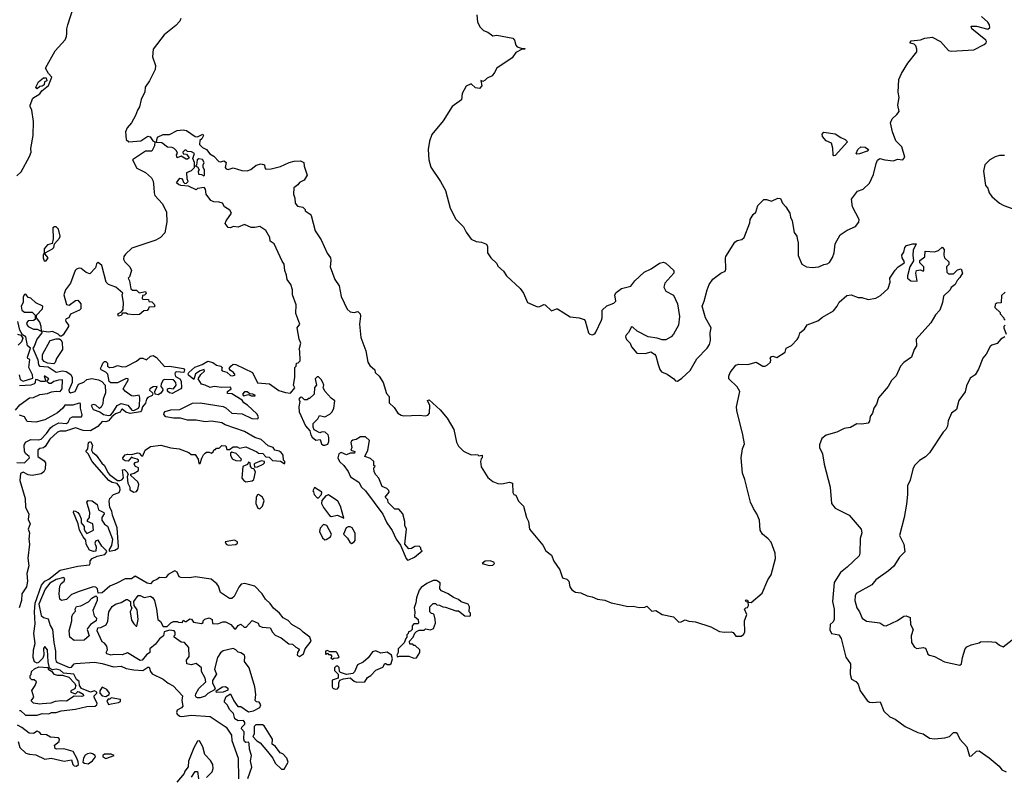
# Model space of a CAD drawing. Extents: x 2086813 to 2278017, y 548126 to 753336.
# Tile 189 of 256: x 2191008 to 2198743, y 621423 to 627365. Entities that reach past the tile are written whole.
import ezdxf

# ---------------------------------------------------------------- set-up
doc = ezdxf.new("R2010")
doc.units = 0

msp = doc.modelspace()

# ---------------------------------------------------------------- linework, layer by layer
at = {"layer": '0CON10XD'}
for points in [[(2190985, 626138.6), (2191018.2, 626171.8), (2191085, 626290), (2191098, 626325), (2191094, 626355), (2191112.7, 626455), (2191115.4, 626565), (2191103.8, 626653.8), (2191088.5, 626685), (2191089.5, 626695), (2191110.3, 626749.7), (2191165, 626784), (2191182.7, 626807.3), (2191235, 626847.5), (2191260, 626915), (2191233.8, 626943.8), (2191210, 626985), (2191285, 627120), (2191363.8, 627206.2), (2191376.3, 627233.7), (2191378.2, 627258.2), (2191377.3, 627295), (2191384.6, 627325), (2191475.7, 627604.3)], [(2194600, 627405), (2194603.3, 627345), (2194626.1, 627306.1), (2194651.2, 627281.2), (2194685, 627266.7), (2194725, 627237.5), (2194756.7, 627243.3), (2194881.2, 627221.2), (2194896, 627205), (2194906.2, 627165), (2194915, 627153.3), (2194955, 627140), (2194975, 627140), (2194977.5, 627135), (2194955, 627133.3), (2194905, 627108.8), (2194877.5, 627065), (2194757.5, 626985), (2194738.3, 626951.7), (2194720, 626925), (2194680, 626905), (2194665, 626890), (2194645, 626880), (2194631.7, 626888.3), (2194637.5, 626845), (2194620, 626825), (2194589.3, 626829.3), (2194555, 626862.5), (2194515, 626842.5), (2194483, 626787), (2194477.5, 626735), (2194406.1, 626683.9), (2194335, 626572), (2194245.8, 626465), (2194227.3, 626412.7), (2194215.8, 626345), (2194221.4, 626265), (2194237, 626207), (2194314, 626095), (2194353.8, 626025), (2194388.8, 625885), (2194435, 625797.5), (2194495, 625737.5), (2194515, 625697.5), (2194555, 625642.5), (2194595, 625623.3), (2194635, 625617.5), (2194675, 625602.5), (2194683.6, 625583.6), (2194683.6, 625533.6), (2194710, 625495), (2194755, 625450), (2194765, 625430), (2194809.3, 625389.3), (2194832.5, 625355), (2194940, 625255), (2194965, 625217.5), (2194996.7, 625145), (2195075, 625110), (2195095, 625112.2), (2195125, 625128), (2195135, 625126), (2195185, 625080), (2195225, 625095.8), (2195234.2, 625094.2), (2195332.3, 625032.3), (2195404.2, 625024.2), (2195441.2, 625011.2), (2195450, 625000), (2195476.7, 624905), (2195487.5, 624895), (2195505, 624890.8), (2195525, 624897.5), (2195535, 624911.4), (2195579.7, 625005), (2195584.7, 625025), (2195583.1, 625085), (2195621.7, 625118.3), (2195675, 625138.2), (2195690.7, 625155), (2195683.9, 625203.9), (2195695, 625223.8), (2195734.9, 625255.1), (2195808.1, 625271.9), (2195841.2, 625315), (2195915, 625382.7), (2195968.7, 625408.7)], [(2195968.7, 625408.7), (2196035, 625452.5), (2196065, 625460.8), (2196085, 625452.3), (2196145.6, 625395), (2196146.6, 625375), (2196076.3, 625295), (2196067.8, 625265), (2196085, 625233.3), (2196145, 625203.1), (2196175.2, 625135), (2196190.4, 625035), (2196184.2, 624965), (2196145, 624894.7), (2196125, 624874.4), (2196085, 624851.9), (2196055, 624852.2), (2196015, 624864.8), (2195944.2, 624874.2), (2195860, 624920), (2195825, 624951.2), (2195815, 624952.1), (2195791.3, 624908.7), (2195768.6, 624885), (2195767.1, 624875), (2195775, 624854.2), (2195804, 624825), (2195813.8, 624795), (2195855.7, 624745.7), (2195925, 624744.4), (2195965, 624756.7), (2195995, 624738.8), (2196006, 624725), (2196025, 624656.7), (2196037.6, 624617.6), (2196050.6, 624600.6), (2196095, 624580.8), (2196145.6, 624545.6), (2196159.3, 624529.3), (2196175, 624526.7), (2196210.3, 624549.7), (2196275, 624610), (2196327.8, 624702.2), (2196410, 624785), (2196427.5, 624815), (2196434.2, 624845), (2196431.9, 624905), (2196441.4, 624945), (2196394.6, 625024.6), (2196368.9, 625115), (2196385.5, 625155), (2196408.1, 625245), (2196424.3, 625285), (2196453, 625327), (2196515, 625375.8), (2196550.7, 625389.3), (2196556.2, 625405), (2196552.5, 625495), (2196556.7, 625505), (2196625, 625617.5), (2196645, 625632.5), (2196681.7, 625638.3), (2196700, 625655), (2196745, 625770), (2196747.5, 625795), (2196770, 625835), (2196790, 625855), (2196807.5, 625905), (2196855, 625952.5), (2196875, 625952.5), (2196915, 625940), (2196965, 625962.5), (2196985, 625960), (2197000, 625925), (2197027.5, 625895), (2197057.5, 625845), (2197062.5, 625815), (2197076.4, 625786.4), (2197093.3, 625695), (2197112.5, 625665), (2197116.4, 625646.4), (2197123, 625613), (2197123.9, 625513.9), (2197153.3, 625445), (2197190, 625425), (2197235, 625420), (2197285.6, 625424.4), (2197325, 625442.5), (2197352.3, 625447.7), (2197370.5, 625459.5), (2197393, 625497), (2197405.6, 625535), (2197414, 625605), (2197453.2, 625676.8), (2197507.6, 625712.4), (2197575, 625742.5), (2197600, 625775), (2197603.8, 625795), (2197550, 625895), (2197543.6, 625956.4), (2197591.2, 626018.8), (2197635, 626035.4), (2197685, 626081.8), (2197715, 626150), (2197737.3, 626235), (2197747.4, 626262.6), (2197765, 626276), (2197805, 626263.8), (2197873, 626257), (2197905, 626268.8), (2197945, 626266), (2197962, 626285), (2197938.1, 626368.1), (2197890, 626415), (2197863.8, 626485), (2197848.8, 626555), (2197862.7, 626587.3), (2197899.5, 626620.5), (2197916.7, 626645), (2197906.7, 626695), (2197916.2, 626755), (2197910, 626795), (2197914, 626895), (2197935, 626943.3), (2197986, 627025), (2198056.5, 627113.5), (2198057.3, 627135), (2198049.2, 627159.2), (2198035, 627172), (2198005, 627180), (2198002.5, 627187.5), (2198011.7, 627198.3), (2198085, 627207.5), (2198118.3, 627221.7), (2198177, 627227), (2198243, 627193), (2198303.6, 627123.6), (2198325, 627117.5), (2198505, 627130), (2198585, 627170), (2198601.2, 627185), (2198603.8, 627195), (2198597.5, 627205), (2198487.1, 627295), (2198483.3, 627315), (2198524.6, 627315.4), (2198615, 627292.3), (2198628.9, 627305), (2198626.7, 627325), (2198614.2, 627345), (2198565, 627390)], [(2192235, 627320.6), (2192143, 627247), (2192055.7, 627134.3), (2192050, 627075), (2192073.5, 627005), (2192073.1, 626975), (2192027.5, 626885), (2191994.4, 626835), (2191990.5, 626799.5), (2191962.6, 626737.4), (2191949.1, 626680.9), (2191932.2, 626655), (2191918.1, 626611.9), (2191885.4, 626554.6), (2191852.2, 626515), (2191840, 626485), (2191843.8, 626425), (2191865, 626406.7), (2191960, 626415), (2192015, 626451.2), (2192032.5, 626445), (2192053.6, 626413.6), (2192070, 626405), (2192067.5, 626375), (2192046.4, 626333.6), (2191995, 626332.5), (2191892.5, 626265), (2191928.8, 626198.8), (2191996.1, 626166.1), (2192042.3, 626122.3), (2192056.1, 626096.1), (2192061.7, 626048.3), (2192062.9, 626005), (2192070, 625985), (2192128.8, 625918.8), (2192160, 625855), (2192162.7, 625777.3), (2192148.6, 625691.4), (2192113.1, 625655), (2192077.5, 625635), (2191888.3, 625571.7), (2191839.2, 625525), (2191826.2, 625505), (2191824, 625485), (2191834.2, 625464.2), (2191873.8, 625425), (2191886.2, 625395), (2191870, 625345), (2191860, 625335), (2191870, 625315), (2191881.7, 625251.7), (2191895, 625240), (2191925, 625240), (2191945, 625220), (2191995, 625230), (2192000, 625215), (2191988.3, 625201.7), (2191971.7, 625198.3), (2191970, 625175), (2191975, 625170), (2192018.3, 625168.3), (2192021.7, 625151.7), (2192045, 625150), (2192065, 625130), (2192070, 625115), (2192065, 625110), (2192021.7, 625108.3), (2192020, 625095), (2192008.3, 625081.7), (2191981.7, 625078.3), (2191949.3, 625050.7), (2191905, 625047.5), (2191855, 625052.5), (2191845, 625060), (2191815, 625060), (2191805, 625042.5), (2191785, 625037.5), (2191777.5, 625055), (2191808.3, 625071.7), (2191821.7, 625088.3), (2191822.5, 625145), (2191812.5, 625205), (2191817, 625217), (2191762.5, 625265), (2191706.4, 625286.4), (2191687.5, 625305), (2191653.3, 625435), (2191625, 625457.5), (2191611.7, 625448.3), (2191602.5, 625417.5), (2191559.3, 625370.7), (2191529.3, 625379.3), (2191491.7, 625411.7), (2191475, 625413.8), (2191454.4, 625405.6), (2191444.2, 625395), (2191407.5, 625295), (2191367.5, 625245), (2191353.1, 625205), (2191375, 625127.5), (2191395, 625123.3), (2191445, 625160), (2191465, 625162.5), (2191486.7, 625135), (2191487.5, 625095), (2191477, 625083), (2191407, 625053), (2191392.5, 625025), (2191373.3, 625015), (2191367.5, 625005), (2191370, 624995), (2191390, 624965), (2191390, 624955), (2191349.3, 624890.7), (2191335, 624880), (2191325, 624880), (2191310, 624895), (2191266.4, 624916.4), (2191235, 624911.2), (2191180, 624920), (2191182.5, 624905), (2191141.4, 624855), (2191121.4, 624798.6), (2191110, 624785), (2191149.1, 624695), (2191154.6, 624655), (2191164, 624645), (2191230, 624640), (2191295, 624597.5), (2191345, 624607.5), (2191373.3, 624603.3), (2191408.2, 624578.2), (2191420, 624555), (2191420, 624515), (2191392.3, 624455), (2191395, 624442), (2191405.7, 624435.7), (2191444, 624445), (2191468.3, 624501.7), (2191510.9, 624519.1), (2191535, 624539.4), (2191575, 624546.7), (2191626.8, 624536.8), (2191653.6, 624523.6), (2191678.8, 624495), (2191681.1, 624435), (2191664.4, 624385), (2191661.2, 624348.8), (2191648.3, 624321.7), (2191635, 624312.5), (2191605, 624338), (2191585, 624342.5), (2191568.8, 624335), (2191585, 624304.5), (2191636.2, 624286.2), (2191665, 624264.3), (2191705, 624255.8), (2191719.7, 624260.3), (2191739.3, 624280.7), (2191774.1, 624335.9), (2191805, 624352), (2191857.5, 624337.5), (2191888.6, 624298.6), (2191905, 624297.1), (2191940, 624315), (2191948, 624332), (2191951.4, 624395), (2191945.8, 624415.8), (2191905, 624408), (2191885, 624411.2), (2191837.5, 624445), (2191820, 624465), (2191860, 624535), (2191860, 624545), (2191845, 624546.2), (2191775, 624514), (2191724.2, 624514.2), (2191711.2, 624525), (2191700.8, 624580.8), (2191685, 624596.7), (2191647.5, 624615), (2191643.3, 624625), (2191653.6, 624646.4), (2191661.7, 624668.3), (2191675, 624680), (2191685, 624680), (2191697, 624667), (2191697.5, 624645), (2191713.9, 624633.9), (2191745, 624636.7), (2191775, 624650), (2191815, 624640), (2191845, 624642.5), (2191925, 624683.3), (2191955, 624708), (2191975, 624707.1), (2192005, 624694.2), (2192035, 624722.9), (2192055, 624729.2), (2192082.6, 624712.6), (2192145, 624642.5), (2192183.9, 624643.9), (2192295, 624626.7), (2192303.3, 624615), (2192296, 624594), (2192240.5, 624599.5), (2192230, 624595), (2192226, 624585), (2192232.7, 624562.7), (2192265, 624543.8), (2192275.6, 624525.6), (2192280, 624475), (2192273.8, 624465), (2192205, 624430.8), (2192183.3, 624435), (2192168.3, 624448.3), (2192168.8, 624465), (2192185, 624470.8), (2192215, 624466.2), (2192235.8, 624495), (2192234.2, 624515), (2192215, 624536.2), (2192145, 624540.8), (2192134, 624535), (2192118, 624505), (2192116.7, 624485), (2192129.1, 624469.1), (2192131.4, 624455), (2192116.9, 624433.1), (2192095, 624418.6), (2192072.5, 624425), (2192070, 624445), (2192087.5, 624485), (2192055, 624482), (2192030, 624465), (2192026.7, 624455), (2192050, 624435), (2192053.8, 624425), (2192048.8, 624415), (2192015, 624397.1), (2192004.1, 624384.1), (2191996.4, 624353.6), (2191971.2, 624325), (2191964, 624295), (2191955.4, 624284.6), (2191875, 624271.9), (2191842.6, 624282.6), (2191813.6, 624306.4), (2191806.7, 624303.3), (2191797.8, 624282.2), (2191761.1, 624268.9), (2191732.5, 624247.5), (2191705.8, 624215), (2191685, 624206.9), (2191655, 624208.6), (2191620.9, 624169.1), (2191565, 624136.9), (2191505, 624140), (2191445, 624160.6), (2191367.6, 624132.4), (2191325, 624134.7), (2191305, 624127.1), (2191245, 624071.5), (2191207.9, 624012.1), (2191195, 624003.1), (2191165, 623998.6), (2191151.2, 623985), (2191150.9, 623935), (2191199.8, 623899.8), (2191209.4, 623885), (2191207.1, 623835), (2191196.6, 623813.4), (2191175, 623799.1), (2191106.7, 623786.7), (2191075, 623791.1), (2191035, 623811.2), (2191015, 623800), (2191008.9, 623745), (2191049.3, 623605), (2191054, 623535), (2191079.7, 623485), (2191075, 623440), (2191090, 623405), (2191075.3, 623365), (2191083.8, 623335), (2191078.9, 623285), (2191085.6, 623245), (2191070.5, 623135), (2191079.2, 623075), (2191062.8, 623015), (2191069.7, 622955), (2191059.8, 622910.2), (2191025.3, 622855), (2191022.4, 622805), (2191002.9, 622747.1)], [(2192272.9, 627375), (2192264.4, 627355), (2192235, 627320.6)], [(2191145, 626822.5), (2191133.3, 626835), (2191155, 626877.5), (2191195, 626910), (2191215, 626910), (2191220, 626885), (2191201.7, 626878.3), (2191200, 626855), (2191185, 626842.5), (2191165, 626840), (2191145, 626822.5)], [(2191563, 624053), (2191580, 624025), (2191571.2, 623985), (2191578.6, 623968.6), (2191609.2, 623945), (2191653.3, 623883.3), (2191675, 623863.8), (2191698.8, 623808.8), (2191712.5, 623792.5), (2191775, 623746.7), (2191795, 623746.2), (2191809.2, 623750.8), (2191823, 623767), (2191815, 623830), (2191831.7, 623831.7), (2191850, 623815), (2191860, 623795), (2191852.5, 623775), (2191856.7, 623725), (2191872.5, 623695), (2191873, 623673), (2191905, 623653.3), (2191925, 623660), (2191936.2, 623675), (2191943.3, 623715), (2191936.4, 623736.4), (2191880, 623785), (2191880, 623795), (2191907, 623803), (2191940, 623825), (2191940, 623845), (2191917, 623857), (2191907.5, 623875), (2191915, 623887.5), (2191940, 623895), (2191940, 623905), (2191930, 623915), (2191893, 623923), (2191885, 623930), (2191860.7, 623899.3), (2191835, 623900), (2191820.8, 623910.8), (2191818, 623925), (2191835, 623947.5), (2191855, 623953.8), (2191885, 623950), (2191935, 623962.5), (2191945, 623960), (2191965, 623940), (2191975, 623940), (2191993.3, 623985), (2192035, 624013.8), (2192116.1, 624023.9), (2192195, 624003.8), (2192260, 623995), (2192337, 623967), (2192355, 623950), (2192385, 623950), (2192410, 623915), (2192415, 623880), (2192425, 623880), (2192438.3, 623921.7), (2192451.7, 623948.3), (2192465, 623960), (2192475, 623970), (2192495, 623970), (2192515, 623960), (2192528.3, 623971.7), (2192535, 623990), (2192545, 623990), (2192555, 624000), (2192575, 624000), (2192595, 624020), (2192628.3, 624018.3), (2192635, 623990), (2192655, 623990), (2192685, 624010), (2192715, 624010), (2192735, 624000), (2192785, 624010), (2192871.7, 623971.7), (2192885, 623960), (2192918.3, 623958.3), (2192941.7, 623931.7), (2192968.3, 623928.3), (2192993, 623903), (2193057, 623897), (2193085, 623880), (2193090, 623880), (2193090, 623895), (2193080, 623905), (2193077.5, 623945), (2193062.5, 623965), (2193045, 623976.2), (2193013.3, 623983.3), (2193000, 624005), (2192959.5, 624019.5), (2192905, 624069.2), (2192854.3, 624084.3), (2192775, 624130.8), (2192622.4, 624182.4), (2192595, 624200), (2192515, 624212.2), (2192465, 624206.9), (2192395, 624219.4), (2192325, 624220.6), (2192270, 624235), (2192215, 624235.5), (2192155, 624245.7), (2192140.6, 624265), (2192141.5, 624278.5), (2192151.4, 624288.6), (2192195, 624300), (2192266.6, 624303.4), (2192365, 624354.4), (2192425, 624356.9), (2192606.4, 624326.4), (2192627.2, 624317.2), (2192675, 624276), (2192755, 624269.2), (2192832.2, 624232.2), (2192879.5, 624230.5), (2192884, 624245), (2192870, 624270), (2192798, 624338), (2192767.5, 624355), (2192756.4, 624376.4), (2192675, 624427.5), (2192640.7, 624430.7), (2192640, 624445), (2192670, 624465), (2192665, 624480), (2192596.4, 624476.4), (2192535, 624483.3), (2192505, 624477.5), (2192465, 624496.2), (2192435, 624502.5), (2192410, 624545), (2192430.7, 624579.3), (2192460, 624605), (2192457, 624617), (2192425, 624608.8), (2192387.5, 624585), (2192375, 624540), (2192333.9, 624573.9), (2192330, 624585), (2192336.7, 624595), (2192383.4, 624636.6), (2192442.2, 624657.8), (2192485, 624683.3), (2192525, 624673.1), (2192555, 624652), (2192588.8, 624645), (2192598, 624635), (2192592.5, 624615), (2192597, 624607), (2192636.2, 624596.2), (2192665, 624570), (2192683, 624567), (2192700, 624575), (2192686.2, 624595), (2192661.7, 624611.7), (2192653.3, 624625), (2192665.8, 624645), (2192685, 624660.6), (2192705, 624656.9), (2192835.5, 624595.5), (2192875, 624512.5), (2192970, 624505), (2193044.4, 624454.4), (2193095, 624438), (2193135, 624432.5), (2193170, 624475), (2193160, 624495), (2193170, 624555), (2193170, 624635), (2193180, 624645), (2193181.7, 624668.3), (2193195, 624670), (2193210, 624685), (2193207.5, 624765), (2193202.5, 624775), (2193217.5, 624825), (2193203.3, 624855), (2193186.7, 624945), (2193207.5, 624975), (2193177, 625057), (2193178.8, 625125), (2193151.2, 625205), (2193151.2, 625245), (2193136.7, 625285), (2193110, 625325), (2193105, 625360), (2193091.2, 625395), (2193086.7, 625445), (2193069.3, 625469.3), (2193006.2, 625605), (2192976.4, 625626.4), (2192973.3, 625655), (2192940.5, 625710.5), (2192895, 625741.2), (2192855, 625733.8), (2192825, 625733.8), (2192775, 625757.5), (2192725, 625736.7), (2192685, 625740), (2192665, 625730), (2192645, 625732.5), (2192622.5, 625765), (2192630, 625785), (2192672.5, 625845), (2192659.3, 625869.3), (2192617.5, 625895), (2192600, 625925), (2192573.6, 625933.6), (2192533.9, 625933.9), (2192510, 625945), (2192473.3, 625995), (2192467.5, 626035), (2192457, 626047), (2192405, 626040), (2192395, 626030), (2192335, 626057.5), (2192273, 626063), (2192255, 626070), (2192240, 626085), (2192265, 626120), (2192278.3, 626118.3), (2192290, 626105), (2192291.7, 626091.7), (2192305, 626080), (2192318.3, 626081.7), (2192330, 626095), (2192322.5, 626115), (2192320, 626165), (2192358.3, 626181.7), (2192380, 626205), (2192380, 626245), (2192367.5, 626275), (2192380, 626315), (2192357, 626327), (2192325, 626330), (2192315, 626340), (2192305, 626340), (2192290, 626325), (2192291.7, 626311.7), (2192318.3, 626308.3), (2192338.3, 626281.7), (2192325, 626270), (2192315, 626270), (2192275, 626292.5), (2192245, 626280), (2192240, 626305), (2192247, 626317), (2192240, 626335), (2192220, 626355), (2192205, 626362.5), (2192170, 626365), (2192125, 626397.5), (2192081.7, 626401.7), (2192086.7, 626435), (2192095, 626446.2), (2192135, 626463.8), (2192185, 626464), (2192245, 626496), (2192291.7, 626501.7), (2192317.5, 626495), (2192385, 626448.8), (2192405, 626446.7), (2192447, 626467), (2192452.5, 626455), (2192439.3, 626430.7), (2192423, 626417), (2192420, 626385), (2192445, 626362.5), (2192476.4, 626346.4), (2192500.7, 626310.7), (2192533, 626293), (2192573, 626253), (2192585, 626250), (2192615, 626256.7), (2192630, 626245), (2192622.5, 626205), (2192630, 626195), (2192645, 626190), (2192685, 626201.2), (2192751.7, 626181.7), (2192795, 626178), (2192822.3, 626187.7), (2192865, 626223.3), (2192905, 626233.3), (2192930, 626225), (2192933, 626203), (2192941.7, 626191.7), (2192983, 626193), (2193057, 626213), (2193125, 626243.8), (2193165, 626253.8), (2193215, 626256.7), (2193240, 626245), (2193242.5, 626215), (2193266.4, 626143.6), (2193242.5, 626105), (2193205, 626087.5), (2193191.7, 626068.3), (2193162.5, 626045), (2193160, 625995), (2193170, 625965), (2193171.2, 625925), (2193190.5, 625900.5), (2193233, 625893), (2193250, 625875), (2193250, 625865), (2193289.3, 625839.3), (2193297, 625827), (2193328.3, 625708.3), (2193375, 625636.7), (2193422.3, 625532.3), (2193448.8, 625495), (2193452.5, 625475), (2193446.7, 625425), (2193464, 625374), (2193483.8, 625325), (2193518.8, 625275), (2193532.7, 625192.7), (2193580.8, 625090.8), (2193605, 625070), (2193635, 625066.7), (2193665, 625072.5), (2193683.3, 625055), (2193686.1, 625036.1), (2193678, 624975), (2193688.8, 624868.8), (2193726, 624765), (2193743.8, 624675), (2193758.3, 624648.3), (2193797.5, 624615), (2193800, 624595), (2193832.5, 624565), (2193863.3, 624515), (2193888.3, 624428.3), (2193910, 624405), (2193910, 624355), (2193949.3, 624319.3), (2193977.5, 624275), (2194005, 624258.8), (2194025, 624253.3), (2194145, 624258.8), (2194195, 624253.3), (2194215, 624260), (2194227.5, 624275), (2194230, 624335), (2194212.5, 624375), (2194225, 624380), (2194311.7, 624301.7), (2194366.1, 624236.1), (2194417.7, 624147.7), (2194438.3, 624048.3), (2194456.2, 624015), (2194495, 623976.7), (2194555, 623947.5), (2194585, 623950), (2194607, 623947), (2194615, 623940), (2194640, 623945), (2194640, 623925), (2194632.5, 623917.5), (2194627.5, 623895), (2194634.1, 623854.1), (2194685, 623770), (2194725, 623737.5), (2194763, 623723), (2194795, 623720), (2194855, 623733.3), (2194880, 623725), (2194883, 623653), (2194890, 623635), (2194905, 623630), (2194927.5, 623585), (2194966.7, 623545), (2194988.8, 623455), (2195006.2, 623425), (2195014, 623365), (2195117.5, 623237.5), (2195141.2, 623195), (2195185, 623160.8), (2195205, 623113.8), (2195251.1, 623045), (2195272.5, 622982.5), (2195305, 622970), (2195322, 622955), (2195330.7, 622910.7), (2195345, 622888), (2195375, 622869.2), (2195415, 622864.2), (2195465, 622840.8), (2195505, 622832.5), (2195547.5, 622815), (2195605, 622805.8), (2195654.4, 622784.4), (2195729.3, 622769.3), (2195785, 622755.8), (2195827.9, 622757.9), (2195875, 622749.2), (2195919.3, 622750.7), (2195935, 622760), (2195975, 622721.2), (2196006.4, 622726.4), (2196055, 622692.9), (2196145, 622674.4), (2196185, 622634.5), (2196205, 622635.4), (2196235, 622651.9), (2196265, 622642.5), (2196317.4, 622637.4), (2196437, 622597), (2196505, 622560.5), (2196543.9, 622553.9), (2196597.5, 622557.5), (2196611.9, 622551.9), (2196635, 622523.3), (2196675, 622523.8), (2196695, 622536.7), (2196706, 622555), (2196701.2, 622645), (2196720, 622695), (2196702.5, 622735), (2196713, 622747), (2196725, 622750), (2196732.5, 622765), (2196730, 622790), (2196715, 622792.5), (2196710, 622805), (2196715, 622810), (2196725, 622807.5), (2196730, 622790), (2196755, 622787.5), (2196840, 622860), (2196885, 622966), (2196910.9, 623005), (2196946.7, 623133.3), (2196943.4, 623175), (2196911.1, 623261.1), (2196888.7, 623288.7), (2196844.8, 623324.8), (2196826.2, 623355), (2196819.6, 623435), (2196799.6, 623485), (2196772.3, 623525), (2196748.9, 623575), (2196704.4, 623755), (2196687, 623803), (2196676.9, 623923.1), (2196687.5, 623995), (2196700.8, 624035), (2196690, 624105), (2196641.4, 624295), (2196638.6, 624325), (2196665.7, 624445), (2196645, 624482), (2196578.8, 624545), (2196578, 624565), (2196588.8, 624595), (2196635, 624651.2), (2196658.8, 624661.2), (2196728.3, 624658.3)], [(2197405, 626297.5), (2197397.5, 626305), (2197396.1, 626356.1), (2197386.1, 626396.1), (2197345, 626413.8), (2197315, 626447.5), (2197313.2, 626466.8), (2197325, 626482), (2197415, 626469.4), (2197459.2, 626439.2), (2197493.3, 626425), (2197511.2, 626405), (2197415, 626300), (2197405, 626297.5)], [(2197585, 626310), (2197580, 626315), (2197593.3, 626345), (2197615, 626368), (2197650, 626365), (2197677.5, 626345), (2197665, 626332.5), (2197605, 626312.5), (2197585, 626310)], [(2198745, 626298.5), (2198705, 626298.5), (2198670.7, 626289.3), (2198628.8, 626265), (2198591.2, 626225), (2198580.8, 626175), (2198594.5, 626064.5), (2198615, 626041.2), (2198625.6, 626005), (2198645, 625977.1), (2198704.7, 625924.7), (2198740, 625905), (2198805, 625881.9)], [(2192455, 626140), (2192460, 626145), (2192460, 626185), (2192450, 626205), (2192450, 626225), (2192457.5, 626245), (2192445, 626267.5), (2192415, 626272.5), (2192402.5, 626265), (2192397.5, 626222.5), (2192390, 626215), (2192405, 626210), (2192417, 626187), (2192410, 626175), (2192411.7, 626151.7), (2192435, 626150), (2192455, 626140)], [(2191200.7, 625470.7), (2191215, 625472.5), (2191230, 625495), (2191206.7, 625525), (2191207.5, 625535), (2191266.2, 625565), (2191276, 625575), (2191280, 625605), (2191321.3, 625648.7), (2191324.4, 625665), (2191311.2, 625721.2), (2191295, 625738.8), (2191280.3, 625739.7), (2191268.3, 625731.7), (2191269.4, 625645), (2191261.7, 625608.3), (2191225, 625597.5), (2191198.8, 625565), (2191200, 625535), (2191191.2, 625515), (2191192, 625495), (2191200.7, 625470.7)], [(2196728.3, 624658.3), (2196795, 624676.7), (2196845, 624643.3), (2196865, 624643.3), (2196882.5, 624655), (2196907.5, 624675), (2196910, 624695), (2196902.5, 624705), (2196915, 624720), (2196925, 624722.5), (2196955, 624712.5), (2197022.5, 624755), (2197030, 624785), (2197072.3, 624807.7), (2197115.9, 624854.1), (2197128.8, 624875), (2197136, 624905), (2197174.5, 624935.5), (2197195, 624969.2), (2197278.9, 625001.1), (2197315, 625029.2), (2197400.7, 625079.3), (2197430, 625115), (2197445, 625146.7), (2197505, 625200), (2197540, 625205), (2197595, 625182.5), (2197623, 625183), (2197675, 625167.5), (2197735, 625178.8), (2197771.7, 625198.3), (2197830, 625255), (2197846, 625304), (2197844.5, 625335.5), (2197885, 625398), (2197907, 625423), (2197957.5, 625455), (2197960, 625465), (2197940, 625495), (2197937.5, 625515), (2197955, 625540), (2197962.5, 625575), (2197975, 625592.5), (2198023.9, 625606.1), (2198050, 625605), (2198026.7, 625555), (2198023.8, 625515), (2198029.3, 625470.7), (2198000, 625425), (2197983, 625353), (2197982.5, 625335), (2198010, 625315), (2198058.3, 625311.7), (2198047.5, 625375), (2198053.6, 625396.4), (2198085, 625400), (2198105, 625390), (2198110, 625395), (2198110, 625425), (2198080, 625455), (2198080, 625475), (2198118.3, 625501.7), (2198121.7, 625548.3), (2198195, 625542.5), (2198227, 625553), (2198255, 625580), (2198271.7, 625561.7), (2198267.5, 625515), (2198272.5, 625495), (2198307.5, 625465), (2198307, 625443), (2198290, 625425), (2198291.7, 625381.7), (2198305, 625370), (2198345, 625370), (2198375, 625400), (2198405, 625410), (2198415.9, 625375.9), (2198395, 625340), (2198371.7, 625318.3), (2198357.5, 625285), (2198327, 625263), (2198316.7, 625245), (2198266.7, 625195), (2198257.5, 625145), (2198237.1, 625085), (2198202.7, 625047.3), (2198166.7, 624985), (2198050, 624855), (2198053.8, 624805), (2198035.7, 624775), (2198015, 624716.2), (2197955, 624673.3), (2197926.7, 624645), (2197895, 624567.5), (2197857.7, 624532.3), (2197830, 624485), (2197754.2, 624395.8), (2197740, 624345), (2197717.5, 624315), (2197708, 624275), (2197690.5, 624249.5), (2197685, 624212.5), (2197675, 624196.7), (2197625, 624187.5), (2197585, 624190), (2197535, 624161.2), (2197485, 624155.8), (2197426.7, 624125), (2197345, 624103.1), (2197310, 624075), (2197292.4, 624027.6), (2197292.5, 624005), (2197313.8, 623955), (2197328, 623875), (2197374.6, 623695), (2197385.6, 623565), (2197415, 623529.4), (2197525, 623474.3), (2197618, 623365), (2197623.8, 623335), (2197610.5, 623289.5), (2197609.2, 623175), (2197604.2, 623155.8), (2197508, 623065), (2197455.9, 623024.1), (2197405.4, 622944.6), (2197392.8, 622795), (2197405.8, 622735), (2197406.3, 622653.7), (2197397.5, 622635), (2197375.5, 622614.5), (2197372.8, 622572.8), (2197385.5, 622545.5), (2197443.1, 622533.1), (2197462.5, 622505), (2197498.9, 622358.9), (2197535.7, 622305), (2197531.4, 622225), (2197543.8, 622185), (2197576.7, 622166.7), (2197595, 622146.7), (2197610.8, 622095), (2197665, 622018.6), (2197685, 622005.6), (2197705, 622003.1), (2197768.3, 622008.3), (2197797.5, 621935), (2197845, 621890), (2197885, 621872.5), (2197965, 621812.9), (2198065, 621766.9), (2198105.4, 621755.4), (2198155, 621721.4), (2198195, 621718), (2198275, 621726.2), (2198313.6, 621736.4), (2198344.1, 621765.9), (2198365, 621767.5), (2198376.7, 621755), (2198393.9, 621713.9), (2198450, 621655), (2198470.7, 621580.7), (2198485, 621582.5), (2198525, 621620), (2198545, 621622.5), (2198625, 621568.1), (2198702.7, 621502.7), (2198725, 621473.8), (2198758.3, 621458.3)], [(2198750, 625225), (2198721.7, 625198.3), (2198718.3, 625141.7), (2198685, 625140), (2198671.7, 625128.3), (2198670, 625105), (2198710, 625065), (2198710, 625055), (2198740, 625025), (2198740, 625015), (2198750, 625005)], [(2191180, 624920), (2191177.5, 624955), (2191165, 624990), (2191140, 625025), (2191140, 625045), (2191187.5, 625095), (2191190, 625115), (2191135, 625142.5), (2191095, 625177.5), (2191075, 625182.5), (2191055, 625210), (2191045, 625207.5), (2191035, 625190), (2191034.4, 625145), (2191018.1, 625115), (2191023.3, 625085), (2191045, 625068), (2191105, 625067.5), (2191130, 625045), (2191128.3, 625011.7), (2191115, 625002.5), (2191075, 625000), (2191062, 624985), (2191066, 624965), (2191075, 624954.5), (2191115, 624935.8), (2191144.1, 624934.1), (2191175, 624920), (2191180, 624920)], [(2191003.3, 624575), (2191010, 624540), (2191035, 624527.5), (2191110, 624550), (2191108, 624575), (2191080.6, 624635), (2191086.9, 624696.9), (2191072.5, 624705), (2191070, 624715), (2191092.5, 624785), (2191070, 624805), (2191056, 624875), (2191030, 624890), (2191008, 624928), (2190993.3, 624995)], [(2198750, 624965), (2198740, 624955), (2198740, 624945), (2198757.5, 624895)], [(2190990, 624895), (2191017.5, 624887.5), (2191032.5, 624865), (2191022.5, 624835), (2190995, 624810)], [(2191275, 624662), (2191225, 624668.8), (2191200.9, 624680.9), (2191187.3, 624697.3), (2191187.1, 624735), (2191247.5, 624845), (2191295, 624860), (2191319.3, 624859.3), (2191331.7, 624851.7), (2191342.5, 624832.5), (2191344.4, 624775), (2191297.5, 624705), (2191287, 624673), (2191275, 624662)], [(2198747.5, 624875), (2198715, 624857.5), (2198687.3, 624822.7), (2198645, 624810), (2198631.7, 624798.3), (2198600.7, 624739.3), (2198574.1, 624705.9), (2198539.5, 624620.5), (2198513.6, 624576.4), (2198475, 624550), (2198445, 624490), (2198436.1, 624443.9), (2198386.7, 624375), (2198367.5, 624305), (2198327.5, 624275), (2198302.5, 624215), (2198296.4, 624173.6), (2198283.6, 624146.4), (2198263.9, 624126.1), (2198155, 623962.5), (2198125, 623932.5), (2198077, 623903), (2198037.5, 623865), (2198023.6, 623836.4), (2198005, 623750), (2197983.3, 623705), (2197983.3, 623635), (2197975, 623560), (2197956.7, 623455), (2197918.8, 623315), (2197954, 623245), (2197962, 623185), (2197920, 623145), (2197876.4, 623073.6), (2197833.9, 623036.1), (2197732.7, 622967.3), (2197702.3, 622927.7), (2197580.7, 622859.3), (2197570.7, 622839.3), (2197570, 622805), (2197583.8, 622745), (2197605.6, 622715.6), (2197625.6, 622665.6), (2197660.3, 622640.3), (2197765, 622628), (2197796.1, 622606.1), (2197813.9, 622603.9), (2197903.4, 622646.6), (2197955, 622680), (2197973, 622683), (2198005, 622670), (2198006.7, 622615), (2198027.5, 622575), (2198010.8, 622525), (2198012.9, 622472.9), (2198038, 622438), (2198055, 622426.2), (2198105, 622433.5), (2198125, 622428.6), (2198137.8, 622397.8), (2198143.1, 622383.1), (2198155, 622373.8), (2198195, 622364), (2198273.1, 622323.1), (2198395, 622296.7), (2198406.7, 622305), (2198414.2, 622355.8), (2198436.7, 622425), (2198449.3, 622440.7), (2198483.6, 622456.4), (2198545, 622470), (2198555, 622480), (2198615, 622482.5), (2198677, 622477), (2198705, 622452.5), (2198735, 622440), (2198888.8, 622561.2)], [(2190975, 624298.8), (2191008.2, 624341.8), (2191085, 624396.2), (2191115, 624398), (2191165, 624421.2), (2191225, 624429.2), (2191258.3, 624441.7), (2191295, 624447.5), (2191325, 624444.2), (2191340.5, 624465), (2191345, 624535.7), (2191313.3, 624535), (2191276.4, 624523.6), (2191255, 624507.5), (2191238.3, 624508.3), (2191220, 624525), (2191236.7, 624545), (2191205, 624566.2), (2191200, 624565), (2191210, 624535), (2191207.5, 624522.5), (2191173.6, 624523.6), (2191146.7, 624536.7), (2191131.7, 624538.3), (2191130, 624515), (2191122.5, 624505), (2191096.1, 624493.9), (2191005, 624490)], [(2193405, 624022.5), (2193428.3, 624031.7), (2193437, 624053), (2193437.5, 624085), (2193430, 624105), (2193407, 624127), (2193385, 624127.5), (2193365, 624120), (2193320, 624145), (2193312.5, 624165), (2193312.5, 624195), (2193349.3, 624230.7), (2193363, 624257), (2193405, 624247.5), (2193445, 624267.5), (2193462.5, 624285), (2193476.1, 624313.9), (2193483, 624373), (2193455, 624392.5), (2193407.5, 624445), (2193392.5, 624475), (2193397.5, 624495), (2193390, 624515), (2193375, 624540), (2193355, 624560), (2193345, 624560), (2193330, 624545), (2193340, 624495), (2193323, 624477), (2193320, 624425), (2193285, 624390), (2193275, 624390), (2193265, 624380), (2193245, 624380), (2193225, 624400), (2193211.7, 624398.3), (2193200, 624385), (2193207.5, 624367.5), (2193200, 624325), (2193202.5, 624285), (2193253.3, 624175), (2193287, 624137), (2193293.8, 624105), (2193305, 624087.5), (2193335, 624062.5), (2193367, 624067), (2193380, 624035), (2193393, 624023), (2193405, 624022.5)], [(2192855, 624410), (2192860, 624415), (2192840, 624425), (2192815, 624427.5), (2192795, 624442.5), (2192775, 624442.5), (2192757.5, 624425), (2192765, 624410), (2192805, 624422.5), (2192825, 624412.5), (2192855, 624410)], [(2190985, 623888.2), (2191045, 623885.4), (2191083.3, 623925), (2191081.5, 623935), (2191055, 623956.9), (2191045.2, 623975), (2191043.4, 624025), (2191053.2, 624046.8), (2191095, 624067.8), (2191155.2, 624064.8), (2191175, 624071.1), (2191218.2, 624115), (2191249.1, 624160.9), (2191265, 624172.1), (2191315, 624199.2), (2191376.5, 624193.5), (2191389.3, 624205), (2191404.7, 624235.3), (2191423.1, 624246.9), (2191494.4, 624245.6), (2191497.5, 624262.5), (2191484.5, 624315), (2191485, 624350), (2191475, 624354), (2191425, 624337.5), (2191363, 624337), (2191346.4, 624313.6), (2191305, 624277.5), (2191205, 624222), (2191135, 624204), (2191065, 624210), (2191045, 624246.7), (2191005, 624258.6)], [(2191005, 621940), (2191015, 621940), (2191053, 621903), (2191145, 621902.5), (2191185, 621916.7), (2191236.1, 621913.9), (2191257, 621923), (2191295, 621923.8), (2191333.9, 621936.1), (2191445, 621950), (2191535, 621972), (2191600, 621975), (2191613.8, 621985), (2191615.7, 621994.3), (2191592.5, 622045), (2191592.5, 622055), (2191613.3, 622075), (2191612.5, 622085), (2191595, 622093.8), (2191565, 622082.5), (2191493.8, 622113.8), (2191476.7, 622135), (2191475, 622167.5), (2191454, 622184), (2191434, 622225), (2191352.5, 622232.5), (2191325, 622256.2), (2191294.4, 622265.6), (2191265, 622260), (2191241.7, 622271.7), (2191231.7, 622321.7), (2191226.7, 622415), (2191205, 622443.3), (2191193.8, 622426.2), (2191198.1, 622375), (2191189.7, 622350.3), (2191155, 622315.7), (2191145, 622312), (2191125, 622321.2), (2191113.5, 622355), (2191116.5, 622415), (2191130, 622465), (2191123.3, 622505), (2191118.1, 622545), (2191128.6, 622621.4), (2191123.1, 622715), (2191128, 622782), (2191177.8, 622925), (2191205, 622954.5), (2191237.6, 622972.4), (2191325, 623042.9), (2191465, 623073.3), (2191557, 623083), (2191562.5, 623095), (2191560, 623115), (2191576.4, 623133.6), (2191615, 623152.5), (2191677.5, 623165), (2191692.5, 623185), (2191690, 623195), (2191651.7, 623231.7), (2191625, 623277.5), (2191605, 623272.5), (2191596.7, 623255), (2191607.5, 623225), (2191605, 623190), (2191588.3, 623188.3), (2191555, 623200), (2191528.8, 623245), (2191527, 623277), (2191505, 623302.5), (2191478, 623355), (2191466.2, 623405), (2191430, 623495), (2191432, 623508), (2191445, 623506.2), (2191465, 623493.8), (2191477, 623477), (2191490, 623445), (2191491.2, 623415), (2191513.3, 623385), (2191513.3, 623365), (2191522.5, 623345), (2191535, 623330), (2191587.5, 623355), (2191582.5, 623405), (2191540, 623425), (2191540, 623435), (2191556.7, 623455), (2191558, 623495), (2191533.8, 623575), (2191545, 623590), (2191575.9, 623585.9), (2191615, 623557.5), (2191626.7, 623515), (2191667.5, 623495), (2191670, 623485), (2191654, 623455), (2191653.8, 623435), (2191675, 623402.5), (2191697, 623387), (2191736.7, 623285), (2191727.5, 623235), (2191710, 623205), (2191711.7, 623191.7), (2191755, 623200), (2191780, 623215), (2191782.5, 623225), (2191773.8, 623375), (2191736.7, 623475), (2191732.5, 623505), (2191716.7, 623535), (2191711.2, 623585), (2191716.2, 623605), (2191745, 623636.7), (2191788.3, 623651.7), (2191795.9, 623674.1), (2191793.8, 623695), (2191773.6, 623723.6), (2191735, 623730.8), (2191706.8, 623746.8), (2191576, 623895), (2191546.7, 623955), (2191527.5, 623975), (2191542.5, 623995), (2191548.8, 624045), (2191563, 624053)], [(2194055, 623120), (2194065, 623123.3), (2194108.8, 623145), (2194170, 623195), (2194160, 623205), (2194158.3, 623218.3), (2194145, 623230), (2194113, 623227), (2194087, 623213), (2194065, 623210), (2194032.5, 623245), (2194047.5, 623365), (2194033, 623393), (2194032.5, 623425), (2194017.5, 623485), (2193985, 623520), (2193955, 623520), (2193903, 623573), (2193900, 623595), (2193880, 623615), (2193910, 623655), (2193907, 623667), (2193892.5, 623682.5), (2193855, 623700), (2193830, 623765), (2193805, 623790), (2193793, 623813), (2193790, 623845), (2193800, 623855), (2193790, 623865), (2193790, 623895), (2193765, 623920), (2193720, 623935), (2193742.5, 623985), (2193755, 624060), (2193725, 624090), (2193685, 624090), (2193651.7, 624068.3), (2193625, 624062.5), (2193614, 624056), (2193610, 624045), (2193617.5, 624005), (2193610, 623985), (2193640, 623975), (2193638.3, 623961.7), (2193605, 623960), (2193575, 623947.5), (2193533, 623967), (2193513.9, 623956.1), (2193506.7, 623925), (2193520, 623895), (2193554.3, 623864.3), (2193587.3, 623817.3), (2193606.7, 623775), (2193671.9, 623731.9), (2193693.6, 623693.6), (2193724.5, 623664.5), (2193861.1, 623481.1), (2193890.8, 623415), (2193932.9, 623352.9), (2193964.2, 623285), (2193998.3, 623238.3), (2194045, 623132.5), (2194055, 623120)], [(2192745, 623900), (2192750, 623915), (2192708.3, 623958.3), (2192675, 623967.5), (2192665, 623960), (2192663.3, 623945), (2192677, 623917), (2192705, 623902.5), (2192745, 623900)], [(2192851.7, 623851.7), (2192875, 623852.5), (2192920, 623875), (2192930, 623885), (2192930, 623895), (2192905, 623900), (2192855, 623880), (2192850, 623875), (2192851.7, 623851.7)], [(2192785, 623736.7), (2192835, 623742.5), (2192847.5, 623755), (2192860, 623815), (2192848.3, 623838.3), (2192835, 623840), (2192820, 623855), (2192817.5, 623885), (2192805, 623890), (2192798.3, 623871.7), (2192760, 623855), (2192752.5, 623765), (2192767.5, 623745), (2192785, 623736.7)], [(2193355, 623610), (2193380, 623635), (2193382.5, 623655), (2193325, 623690), (2193310, 623665), (2193317, 623657), (2193320, 623635), (2193345, 623610), (2193355, 623610)], [(2192895, 623522.5), (2192915.6, 623544.4), (2192927, 623587), (2192914, 623615), (2192885, 623637.5), (2192875, 623632.5), (2192866.2, 623615), (2192863.9, 623566.1), (2192879.3, 623529.3), (2192895, 623522.5)], [(2193555, 623450), (2193528.8, 623545), (2193506.2, 623585), (2193435, 623633.3), (2193413.6, 623626.4), (2193381.7, 623588.3), (2193380, 623565), (2193394.2, 623534.2), (2193440.7, 623470.7), (2193455, 623462.5), (2193505, 623473.3), (2193555, 623450)], [(2193405, 623280), (2193415, 623283.3), (2193450, 623305), (2193456.2, 623325), (2193421.7, 623391.7), (2193395, 623400), (2193367.3, 623372.7), (2193364.2, 623345), (2193386.2, 623295), (2193405, 623280)], [(2193615, 623252.5), (2193636.4, 623263.6), (2193642.5, 623275), (2193643, 623333), (2193620, 623375), (2193605, 623383.3), (2193587, 623383), (2193572.5, 623375), (2193552.5, 623325), (2193583.6, 623293.6), (2193600.7, 623260.7), (2193615, 623252.5)], [(2192645, 623238), (2192705, 623243.8), (2192720, 623255), (2192720, 623265), (2192696.4, 623276.4), (2192622.5, 623265), (2192630, 623245), (2192645, 623238)], [(2194695, 623078.8), (2194725, 623081.2), (2194736.7, 623095), (2194732.5, 623105), (2194705, 623116.2), (2194665, 623112.5), (2194640, 623095), (2194695, 623078.8)], [(2192800, 621405), (2192832.5, 621495), (2192820, 621545), (2192827.5, 621585), (2192813.3, 621635), (2192811.7, 621681.7), (2192805, 621690), (2192785, 621687.5), (2192772.5, 621695), (2192767.5, 621715), (2192771.7, 621771.7), (2192750, 621795), (2192751.7, 621808.3), (2192777, 621833), (2192777.5, 621845), (2192765, 621862.5), (2192725, 621857.5), (2192697.5, 621875), (2192686.2, 621916.2), (2192657.5, 621945), (2192637.5, 621985), (2192617.5, 622005), (2192616.7, 622015), (2192630.5, 622049.5), (2192665, 622070), (2192690, 622015), (2192721.7, 621971.7), (2192745, 621970), (2192805, 621930), (2192845, 621936.7), (2192895, 621962.5), (2192902.5, 621985), (2192890, 622005), (2192868.3, 622008.3), (2192858.3, 622018.3), (2192863.3, 622065), (2192854, 622125), (2192810, 622275), (2192773.3, 622325), (2192777.5, 622365), (2192772.5, 622375), (2192745, 622392.5), (2192725, 622397.5), (2192705, 622417.5), (2192685, 622426.7), (2192605, 622407.5), (2192586.1, 622393.9), (2192561.2, 622355), (2192537.5, 622265), (2192552.5, 622225), (2192522.5, 622175), (2192522.5, 622155), (2192542.5, 622115), (2192538.3, 622101.7), (2192485, 622072.5), (2192465, 622052.5), (2192425, 622038.8), (2192405, 622040), (2192393.8, 622043.8), (2192387.5, 622055), (2192390.5, 622069.5), (2192415, 622113.3), (2192470, 622165), (2192463.9, 622193.9), (2192436.7, 622245), (2192436.2, 622275), (2192395, 622310), (2192355, 622297.5), (2192320, 622305), (2192317.5, 622335), (2192340, 622365), (2192337.5, 622435), (2192303.6, 622473.6), (2192275, 622477.5), (2192220, 622515), (2192220, 622525), (2192230, 622535), (2192230, 622555), (2192220, 622565), (2192185, 622570), (2192142.5, 622557.5), (2192137.5, 622525), (2192107, 622503), (2192075, 622460), (2192030, 622425), (2192030, 622395), (2192004.1, 622375.9), (2191970, 622335), (2191955, 622332), (2191855, 622392.5), (2191813.6, 622376.4), (2191745, 622380), (2191725, 622374), (2191693.3, 622385), (2191687.5, 622395), (2191697.5, 622415), (2191693.3, 622445), (2191675, 622467.5), (2191655, 622480), (2191617.5, 622565), (2191621.7, 622588.3), (2191645, 622592.5), (2191686.4, 622613.6), (2191699.3, 622640.7), (2191706.7, 622715), (2191735, 622757.5), (2191760, 622775), (2191805, 622786.7), (2191845, 622812.5), (2191855, 622812.5), (2191877, 622797), (2191877.5, 622765), (2191887.5, 622745), (2191876.7, 622715), (2191885, 622650), (2191905, 622620), (2191921.7, 622601.7), (2191928.3, 622601.7), (2191937.5, 622655), (2191931.7, 622731.7), (2191907.5, 622765), (2191903, 622797), (2191938.3, 622841.7), (2191955, 622842.5), (2191985, 622827.5), (2192035, 622836.7), (2192052.5, 622825), (2192066.7, 622805), (2192083.3, 622735), (2192092.5, 622655), (2192115, 622640), (2192135, 622600), (2192165, 622600), (2192195, 622627.5), (2192215, 622637.5), (2192245, 622640), (2192255, 622632.5), (2192285, 622630), (2192295, 622650), (2192305, 622640), (2192315, 622640), (2192345, 622660), (2192358.3, 622658.3), (2192373.8, 622633.8), (2192435, 622622.5), (2192448.3, 622631.7), (2192450, 622645), (2192461.7, 622658.3), (2192495, 622667.5), (2192520, 622655), (2192523, 622623), (2192565, 622620), (2192603.9, 622636.1), (2192625, 622636.2), (2192667.5, 622615), (2192695, 622580), (2192705, 622580), (2192725, 622607.5), (2192745, 622616.7), (2192770, 622595), (2192786.1, 622593.9), (2192835, 622647.5), (2192880, 622625), (2192890, 622605), (2192913, 622593), (2192975, 622590), (2192992.5, 622555), (2193015, 622532.5), (2193060.8, 622510.8), (2193123, 622463), (2193151.7, 622461.7), (2193177, 622437), (2193200, 622425), (2193202.5, 622415), (2193191.2, 622395), (2193188.8, 622375), (2193205, 622363.8), (2193237.5, 622385), (2193250, 622425), (2193297, 622483), (2193287.5, 622515), (2193234.1, 622554.1), (2193215, 622576.2), (2193146.7, 622615), (2193115.6, 622645.6), (2193078.8, 622668.8), (2193050, 622705), (2193002.9, 622742.9), (2192975, 622781.2), (2192938.8, 622815), (2192913.8, 622855), (2192855, 622915.8), (2192776.1, 622936.1), (2192748, 622932), (2192730.3, 622909.7), (2192693.1, 622835), (2192675, 622820.5), (2192655, 622820.5), (2192585, 622866.9), (2192568.5, 622915), (2192555.3, 622935.3), (2192511.5, 622971.5), (2192385, 622990.5), (2192345, 622981.9), (2192273.8, 622983.8), (2192260, 622990), (2192245.6, 623025.6), (2192225.5, 623035.5), (2192215, 623032.7), (2192172.8, 623007.2), (2192154.5, 622985.5), (2192145, 622980.8), (2192105, 622984), (2192085, 622968), (2192054.2, 622955.8), (2192034.1, 622935.9), (2192008.8, 622938.8), (2191915, 622996), (2191887, 622973), (2191835, 622974.5), (2191771.3, 622938.7), (2191715, 622916.9), (2191655, 622863.3), (2191625, 622860), (2191620, 622895), (2191605, 622908.6), (2191585, 622910), (2191475, 622875.6), (2191415, 622850), (2191375, 622812.5), (2191335, 622802.5), (2191323.3, 622813.3), (2191317.5, 622855), (2191322, 622915), (2191332.3, 622937.7), (2191356.2, 622955), (2191363.3, 622975), (2191355, 622983.3), (2191295, 622969.4), (2191245, 622938.6), (2191208.2, 622891.8), (2191158.8, 622775), (2191177.5, 622685), (2191195, 622669.2), (2191230, 622660), (2191248.1, 622608.1), (2191265.8, 622575), (2191274.6, 622474.6), (2191288.9, 622405), (2191287.8, 622345), (2191294.4, 622325), (2191305, 622317.1), (2191395, 622278.5), (2191415, 622281.1), (2191434.4, 622305.6), (2191445, 622310), (2191595, 622318.5), (2191655, 622309.2), (2191745, 622282.5), (2191805, 622287.8), (2191845, 622270.5), (2191905, 622259.6), (2191975, 622254), (2192015, 622281.2), (2192025, 622280), (2192035.6, 622245), (2192047.9, 622227.9), (2192133.8, 622185), (2192173.8, 622153.8), (2192213.6, 622133.6), (2192286.7, 622055), (2192282.7, 622017.3), (2192290, 621975), (2192278.8, 621961.2), (2192245, 621942.5), (2192240.8, 621925), (2192245, 621912), (2192265, 621896.2), (2192282.2, 621892.2), (2192355.7, 621904.3), (2192505, 621892.9), (2192629.4, 621809.4), (2192672, 621745), (2192675.4, 621705), (2192723.8, 621565), (2192727.7, 621402.3)], [(2194105, 622350), (2194125, 622353.3), (2194150, 622395), (2194150, 622415), (2194115, 622450), (2194105, 622450), (2194095, 622460), (2194071.7, 622461.7), (2194070, 622485), (2194100, 622515), (2194111.7, 622548.3), (2194125, 622560), (2194145, 622570), (2194185, 622570), (2194195, 622580), (2194235, 622572.5), (2194257.5, 622585), (2194273.3, 622625), (2194273, 622657), (2194265, 622690), (2194255, 622700), (2194241.7, 622701.7), (2194230, 622715), (2194230, 622755), (2194255, 622780), (2194275, 622780), (2194285, 622770), (2194307, 622767), (2194333, 622753), (2194351.7, 622751.7), (2194435, 622722.5), (2194455, 622722.5), (2194505, 622682.5), (2194545, 622680), (2194550, 622685), (2194550, 622705), (2194540, 622715), (2194542.5, 622755), (2194530, 622775), (2194475, 622792.5), (2194455, 622812.5), (2194416.4, 622826.4), (2194375, 622856.7), (2194320.7, 622880.7), (2194307.5, 622895), (2194311.7, 622941.7), (2194281.7, 622961.7), (2194255, 622960), (2194205, 622938), (2194161.2, 622905), (2194146.2, 622885), (2194123.8, 622825), (2194120, 622785), (2194106.7, 622745), (2194112.5, 622715), (2194108.3, 622678.3), (2194137.5, 622655), (2194140, 622625), (2194135, 622620), (2194105, 622620), (2194090, 622605), (2194090, 622575), (2194078.3, 622561.7), (2194061.7, 622558.3), (2194060, 622545), (2194050, 622535), (2194050, 622515), (2194040, 622505), (2194028.3, 622471.7), (2193980, 622425), (2193980, 622395), (2193970, 622375), (2193975, 622360), (2193992.5, 622367.5), (2194065, 622367.5), (2194105, 622350)], [(2191435, 622490), (2191402.5, 622515), (2191397.5, 622565), (2191416.4, 622643.6), (2191416.7, 622675), (2191423.9, 622696.1), (2191445, 622720), (2191443.6, 622736.4), (2191453.8, 622756.2), (2191487.7, 622762.3), (2191547.7, 622792.3), (2191575, 622822.5), (2191605, 622840), (2191615, 622830), (2191616.4, 622803.6), (2191582.5, 622725), (2191593, 622683), (2191610, 622665), (2191607.5, 622645), (2191563.6, 622616.4), (2191540, 622585), (2191537.5, 622575), (2191552.5, 622525), (2191515, 622492.5), (2191435, 622490)], [(2193465, 622342.5), (2193475, 622350), (2193507, 622353), (2193518.3, 622361.7), (2193500, 622395), (2193495, 622400), (2193445, 622400), (2193425, 622410), (2193410, 622405), (2193410, 622385), (2193415, 622380), (2193425, 622390), (2193435, 622380), (2193448.3, 622378.3), (2193460, 622365), (2193453, 622353), (2193465, 622342.5)], [(2193485, 622106.7), (2193505, 622111.2), (2193513.8, 622125), (2193513.6, 622156.4), (2193523.3, 622176.7), (2193550.7, 622189.3), (2193605, 622197.5), (2193635, 622170), (2193653, 622163), (2193720, 622165), (2193740.7, 622199.3), (2193766.4, 622213.6), (2193805, 622257.5), (2193860, 622280), (2193875, 622310), (2193885, 622310), (2193895, 622300), (2193915, 622300), (2193925, 622310), (2193937.5, 622345), (2193927.5, 622375), (2193895, 622397.5), (2193845, 622390), (2193805, 622407.5), (2193778.3, 622401.7), (2193746.4, 622353.6), (2193705, 622320), (2193660.7, 622299.3), (2193637, 622243), (2193625, 622230), (2193575, 622222.5), (2193528.3, 622238.3), (2193520, 622245), (2193518.3, 622278.3), (2193507, 622287), (2193493, 622287), (2193480, 622275), (2193480, 622255), (2193510, 622225), (2193510, 622195), (2193461.7, 622178.3), (2193463.3, 622125), (2193467.5, 622115), (2193485, 622106.7)], [(2191165, 621990), (2191115, 621996.7), (2191097.5, 622015), (2191117.5, 622045), (2191103.6, 622096.4), (2191130, 622135), (2191140, 622165), (2191121.7, 622181.7), (2191101.7, 622181.7), (2191090, 622195), (2191090, 622215), (2191097, 622223), (2191100, 622245), (2191123, 622267), (2191157, 622283), (2191227.5, 622277.5), (2191230, 622265), (2191258.3, 622248.3), (2191276.4, 622226.4), (2191305, 622216), (2191345, 622216.7), (2191392.3, 622202.3), (2191437.5, 622155), (2191447.5, 622135), (2191440, 622110), (2191410, 622095), (2191410, 622085), (2191445, 622070), (2191465, 622090), (2191475, 622087.5), (2191505, 622067.5), (2191510, 622055), (2191495, 622050), (2191435, 622052.5), (2191376.2, 622013.8), (2191335, 622016.7), (2191285, 622010), (2191253, 621997), (2191185, 621993.3), (2191165, 621990)], [(2191685, 622050), (2191710, 622065), (2191712.5, 622075), (2191691.2, 622105), (2191655, 622123.3), (2191636, 622095), (2191636, 622075), (2191655, 622056.2), (2191685, 622050)], [(2192555, 622080), (2192550, 622095), (2192600, 622125), (2192625, 622127.5), (2192642.5, 622115), (2192641.7, 622098.3), (2192605, 622083.3), (2192555, 622080)], [(2191705, 621987.5), (2191725, 621993.3), (2191785, 622002.5), (2191798.3, 622011.7), (2191800, 622025), (2191725, 622040), (2191715, 622030), (2191701.7, 622028.3), (2191693.3, 622016.7), (2191705, 621987.5)], [(2190995.8, 621695.8), (2191009.6, 621649.6), (2191055.4, 621605.4), (2191085, 621595.6), (2191135, 621590.9), (2191205, 621557.3), (2191255.6, 621565.6), (2191357.4, 621542.6), (2191415, 621552.5), (2191424, 621515), (2191435, 621504.2), (2191455, 621501.4), (2191470, 621515), (2191466.1, 621536.1), (2191457.5, 621565), (2191427.1, 621617.1), (2191355, 621639.2), (2191296, 621636), (2191285, 621642.5), (2191281.7, 621668.3), (2191316.7, 621695), (2191320, 621715), (2191312.5, 621725), (2191250.7, 621730.7), (2191219.3, 621749.3), (2191175, 621750), (2191165, 621767.5), (2191145, 621776.7), (2191115, 621760), (2191083, 621763), (2191025, 621807.5), (2190990, 621825)], [(2193085, 621480), (2193116.4, 621533.6), (2193107.5, 621565), (2193075, 621600), (2193055, 621607.5), (2193016.4, 621656.4), (2192990, 621675), (2192992.5, 621715), (2192929.3, 621819.3), (2192915, 621827.5), (2192863, 621827), (2192850, 621815), (2192850, 621755), (2192840, 621735), (2192870.7, 621700.7), (2192897.5, 621685), (2192955, 621617.5), (2192996.7, 621565), (2193015, 621526.7), (2193065, 621480), (2193085, 621480)], [(2192476.5, 621413.5), (2192520.7, 621459.3), (2192527.8, 621485), (2192524.3, 621515), (2192506.8, 621546.8), (2192463, 621593), (2192446, 621655), (2192420.7, 621700.7), (2192405, 621698.8), (2192375, 621646), (2192335, 621542.5), (2192331.9, 621498.1), (2192305, 621462.5), (2192299.2, 621445), (2192242.2, 621377.8)], [(2191545, 621521.4), (2191580, 621545), (2191602.5, 621575), (2191600, 621585), (2191579.5, 621599.5), (2191565, 621604), (2191539.7, 621600.3), (2191521.7, 621588.3), (2191508, 621565), (2191504.3, 621534.3), (2191515.6, 621525.6), (2191545, 621521.4)], [(2191685, 621562.5), (2191750, 621585), (2191725, 621597.5), (2191675, 621597.5), (2191660, 621585), (2191660, 621575), (2191685, 621562.5)], [(2192357.5, 621415), (2192385, 621460), (2192405, 621460), (2192413.6, 621403.6)]]:
    msp.add_lwpolyline(points, dxfattribs=at)

doc.saveas('drawing.dxf')
